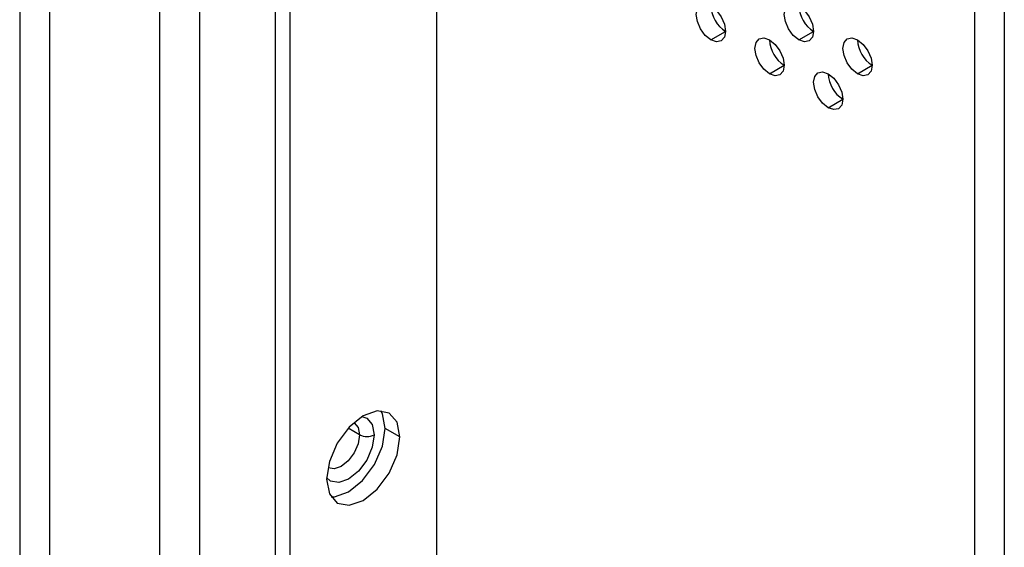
# Model space of a CAD drawing. Header units: millimetres. Extents: x 0 to 1118, y 0 to 864.
# Tile 95 of 254: x 865.85 to 873.76, y 648.15 to 652.38. Entities that reach past the tile are written whole.
import ezdxf

# ---------------------------------------------------------------- set-up
doc = ezdxf.new("R2010")
doc.units = ezdxf.units.MM

msp = doc.modelspace()

# ---------------------------------------------------------------- linework, layer by layer
at = {"color": 7, "linetype": 'Continuous', "lineweight": 25}
for p, q in [((867.2965, 611.7396), (867.2965, 687.6743)), ((869.1993, 686.6986), (869.1993, 611.7061)), ((867.9029, 685.678), (867.9029, 611.5021)), ((868.0207, 685.61), (868.0207, 611.4341)), ((873.5244, 609.2093), (873.5244, 684.229)), ((873.7601, 684.229), (873.7601, 609.2093)), ((866.9745, 664.7546), (866.9745, 639.7599)), ((866.0915, 640.8675), (866.0915, 663.9202)), ((865.8501, 663.8828), (865.8501, 640.8301)), ((871.4031, 652.2204), (871.5209, 652.2884)), ((872.1102, 652.2204), (872.228, 652.2885)), ((871.8745, 651.9482), (871.9923, 652.0163)), ((872.5816, 651.9483), (872.6994, 652.0163)), ((872.3459, 651.6761), (872.4637, 651.7441)), ((868.9046, 649.0323), (868.7868, 649.1003))]:
    msp.add_line(p, q, dxfattribs=at)
at = {"color": 8, "linetype": 'Continuous', "lineweight": 25}
msp.add_line((868.5805, 649.0493), (868.4887, 649.1023), dxfattribs=at)
at = {"color": 7, "linetype": 'Continuous', "lineweight": 25, "flags": 128}
for points in [[(871.4031, 652.2204), (871.358, 652.2568), (871.3197, 652.3083), (871.2942, 652.3672), (871.2852, 652.4245), (871.2942, 652.4714), (871.3197, 652.5008), (871.358, 652.5082), (871.4031, 652.4925)], [(872.1102, 652.2204), (872.0651, 652.2568), (872.0268, 652.3084), (872.0013, 652.3673), (871.9923, 652.4246), (872.0013, 652.4715), (872.0268, 652.5009), (872.0651, 652.5083), (872.1102, 652.4926)], [(871.4031, 652.4925), (871.4482, 652.4561), (871.4864, 652.4046), (871.5119, 652.3457), (871.5209, 652.2884), (871.5119, 652.2415), (871.4864, 652.2121), (871.4482, 652.2047), (871.4031, 652.2204)], [(872.1102, 652.4926), (872.1553, 652.4562), (872.1935, 652.4046), (872.2191, 652.3457), (872.228, 652.2885), (872.2191, 652.2416), (872.1935, 652.2122), (872.1553, 652.2048), (872.1102, 652.2204)], [(871.8745, 651.9482), (871.8294, 651.9846), (871.7911, 652.0362), (871.7656, 652.0951), (871.7566, 652.1523), (871.7656, 652.1992), (871.7911, 652.2287), (871.8294, 652.2361), (871.8745, 652.2204)], [(871.8745, 652.2204), (871.9196, 652.184), (871.9578, 652.1324), (871.9834, 652.0735), (871.9923, 652.0163), (871.9834, 651.9694), (871.9578, 651.94), (871.9196, 651.9325), (871.8745, 651.9482)], [(872.5816, 651.9483), (872.5365, 651.9847), (872.4982, 652.0363), (872.4727, 652.0952), (872.4637, 652.1524), (872.4727, 652.1993), (872.4982, 652.2287), (872.5365, 652.2361), (872.5816, 652.2205)], [(872.5816, 652.2205), (872.6267, 652.1841), (872.6649, 652.1325), (872.6905, 652.0736), (872.6994, 652.0163), (872.6905, 651.9694), (872.6649, 651.94), (872.6267, 651.9326), (872.5816, 651.9483)], [(872.3459, 651.6761), (872.3008, 651.7125), (872.2625, 651.7641), (872.237, 651.823), (872.228, 651.8802), (872.237, 651.9271), (872.2625, 651.9565), (872.3008, 651.9639), (872.3459, 651.9483)], [(872.3459, 651.9483), (872.391, 651.9119), (872.4292, 651.8603), (872.4548, 651.8014), (872.4637, 651.7441), (872.4548, 651.6972), (872.4292, 651.6678), (872.391, 651.6604), (872.3459, 651.6761)], [(868.9046, 649.0323), (868.8822, 649.1495), (868.8183, 649.223), (868.7227, 649.2416), (868.61, 649.2024), (868.4972, 649.1114), (868.4017, 648.9825), (868.3378, 648.8352), (868.3154, 648.6921)], [(868.7868, 649.1003), (868.7643, 649.2176), (868.7509, 649.2423)], [(868.3513, 648.5501), (868.3794, 648.5508), (868.4921, 648.59), (868.6049, 648.681), (868.7005, 648.8099), (868.7643, 648.9572), (868.7868, 649.1003)], [(868.3154, 648.6921), (868.3378, 648.5748), (868.4017, 648.5013), (868.4972, 648.4828), (868.61, 648.522), (868.7227, 648.6129), (868.8183, 648.7419), (868.8822, 648.8891), (868.9046, 649.0323)]]:
    msp.add_lwpolyline(points, dxfattribs=at)
at = {"color": 8, "linetype": 'Continuous', "lineweight": 25, "flags": 128}
for points in [[(868.5987, 649.1956), (868.638, 649.1828), (868.6827, 649.1314), (868.6984, 649.0493)], [(868.5373, 649.1447), (868.5374, 649.1447), (868.5693, 649.1079), (868.5805, 649.0493)], [(868.6984, 649.0493), (868.6827, 648.9491), (868.638, 648.846), (868.5711, 648.7558), (868.4921, 648.6921), (868.4132, 648.6646), (868.3463, 648.6776), (868.3156, 648.7052)], [(868.5805, 649.0493), (868.5693, 648.9777), (868.5374, 648.9041), (868.4896, 648.8396), (868.4332, 648.7941), (868.3768, 648.7745), (868.3292, 648.7837)]]:
    msp.add_lwpolyline(points, dxfattribs=at)
at = {"color": 7, "linetype": 'Continuous', "lineweight": 25}
for centre, radius, start, end in [((871.6508, 652.4995), 0.2478, 181.60056, 238.39406), ((872.3579, 652.4995), 0.2478, 181.60056, 238.39406), ((872.1222, 652.2273), 0.2478, 181.60056, 238.39406), ((872.8293, 652.2274), 0.2478, 181.60056, 238.39406), ((872.5936, 651.9552), 0.2478, 181.60056, 238.39406), ((868.6395, 649.163), 0.1281, 242.60967, 297.39033)]:
    msp.add_arc(centre, radius, start, end, dxfattribs=at)

doc.saveas('drawing.dxf')
